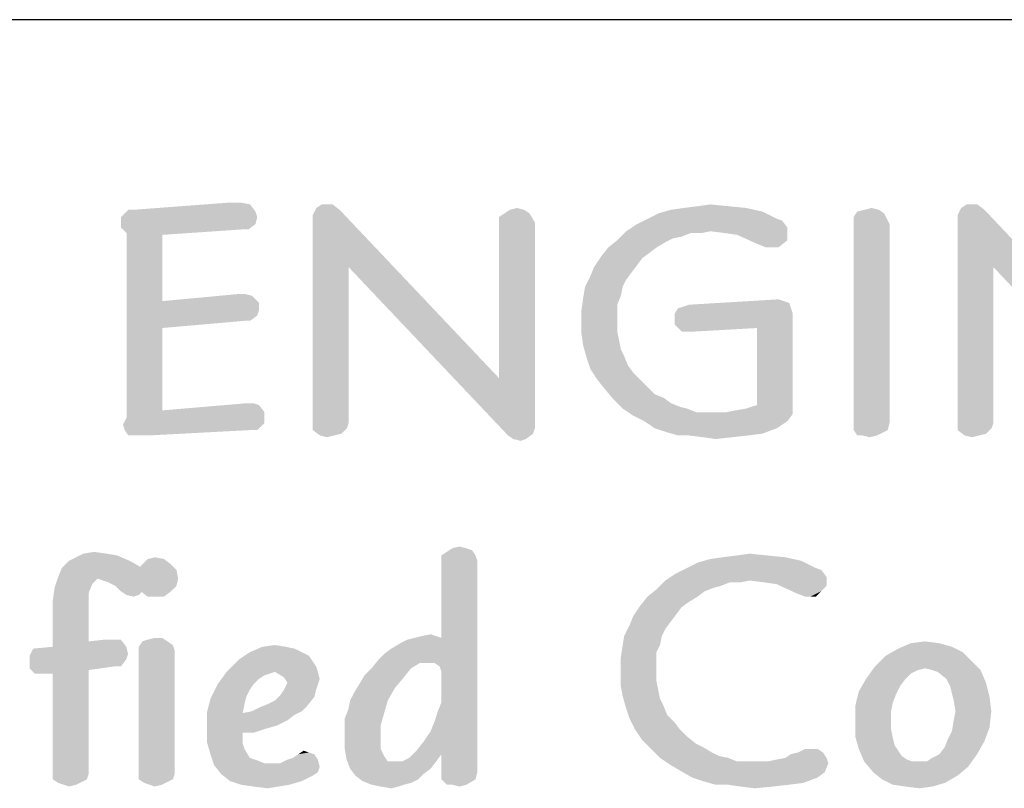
# Model space of a CAD drawing. Header units: inches. Extents: x -1.2 to 81.2, y -1.2 to 52.9.
# Tile 25 of 39: x 74.8 to 76.8, y 4.8 to 6.4. Entities that reach past the tile are written whole.
import ezdxf

# ---------------------------------------------------------------- set-up
doc = ezdxf.new("R2010")
doc.units = ezdxf.units.IN
doc.header["$LTSCALE"] = 4.4
doc.header["$MEASUREMENT"] = 0
doc.layers.get('0').update_dxf_attribs({"linetype": 'CONTINUOUS'})

msp = doc.modelspace()

# ---------------------------------------------------------------- linework, layer by layer
at = {"color": 2, "linetype": 'CONTINUOUS'}
msp.add_line((80, 6.4338), (66.4706, 6.4338), dxfattribs=at)
for points in [[(75.2164, 6.053), (75.2351, 6.0493), (74.9927, 6.0381)], [(75.2052, 6.053), (75.2164, 6.053), (74.9927, 6.0381)], [(75.2052, 6.053), (74.9927, 6.0381), (75.1903, 6.053)], [(74.9927, 6.0381), (75.2351, 6.0493), (75.2463, 6.0344)], [(75.4066, 6.0493), (75.373, 6.0419), (75.3842, 6.0493)], [(75.373, 6.0419), (75.4066, 6.0493), (75.4215, 6.0381)], [(76.1672, 6.0456), (76.1933, 6.0493), (76.2306, 6.0456)], [(76.7489, 6.0493), (76.7153, 6.0419), (76.7265, 6.0493)], [(76.7153, 6.0419), (76.7489, 6.0493), (76.7638, 6.0381)], [(74.9927, 6.0381), (75.2463, 6.0344), (74.9666, 6.0232)], [(74.9927, 6.0381), (74.9666, 6.0232), (74.9815, 6.0381)], [(74.9666, 6.0232), (75.2463, 6.0344), (75.25, 6.0232)], [(75.4215, 6.0381), (75.3656, 6.0269), (75.373, 6.0419)], [(75.4401, 5.9188), (75.3656, 6.0269), (75.4215, 6.0381)], [(75.4401, 5.9188), (75.3656, 5.5907), (75.3656, 6.0269)], [(75.4401, 5.9188), (75.4215, 6.0381), (75.7533, 5.6876)], [(75.8167, 6.0307), (75.7533, 6.0232), (75.7645, 6.0307)], [(75.7533, 6.012), (75.7533, 6.0232), (75.8167, 6.0307)], [(75.7533, 6.012), (75.8167, 6.0307), (75.8279, 6.012)], [(75.8055, 6.0381), (75.7645, 6.0307), (75.7757, 6.0381)], [(75.7645, 6.0307), (75.8055, 6.0381), (75.8167, 6.0307)], [(75.7757, 6.0381), (75.7906, 6.0419), (75.8055, 6.0381)], [(76.0628, 6.0195), (76.0852, 6.0307), (76.3014, 6.0344)], [(76.0628, 6.0195), (76.3014, 6.0344), (76.3313, 6.0195)], [(76.3014, 6.0344), (76.0852, 6.0307), (76.1113, 6.0381)], [(76.2679, 6.0419), (76.1113, 6.0381), (76.1374, 6.0419)], [(76.1113, 6.0381), (76.2679, 6.0419), (76.3014, 6.0344)], [(76.2306, 6.0456), (76.1374, 6.0419), (76.1672, 6.0456)], [(76.1374, 6.0419), (76.2306, 6.0456), (76.2679, 6.0419)], [(76.555, 6.0307), (76.4916, 6.0232), (76.499, 6.0344)], [(76.4916, 6.012), (76.4916, 6.0232), (76.555, 6.0307)], [(76.4916, 6.012), (76.555, 6.0307), (76.5662, 6.0083)], [(76.5438, 6.0381), (76.499, 6.0344), (76.514, 6.0381)], [(76.499, 6.0344), (76.5438, 6.0381), (76.555, 6.0307)], [(76.514, 6.0381), (76.5289, 6.0419), (76.5438, 6.0381)], [(76.7638, 6.0381), (76.7078, 6.0269), (76.7153, 6.0419)], [(76.7824, 5.9188), (76.7078, 6.0269), (76.7638, 6.0381)], [(76.7824, 5.9188), (76.7078, 5.5907), (76.7078, 6.0269)], [(76.7824, 5.9188), (76.7638, 6.0381), (77.0956, 5.6876)], [(75.25, 6.0232), (74.9666, 6.012), (74.9666, 6.0232)], [(74.9666, 6.012), (75.25, 6.0232), (75.2463, 6.0083)], [(75.2463, 6.0083), (74.9666, 6.0008), (74.9666, 6.012)], [(75.2164, 5.9971), (74.9666, 6.0008), (75.2463, 6.0083)], [(75.2164, 5.9971), (75.2463, 6.0083), (75.2313, 5.9971)], [(75.8279, 6.012), (75.7533, 5.6876), (75.7533, 6.012)], [(75.7533, 5.6876), (75.8279, 6.012), (75.8279, 5.5832)], [(76.3536, 6.0008), (76.0181, 5.9934), (76.0404, 6.0083)], [(76.3313, 6.0195), (76.3424, 6.0158), (76.0404, 6.0083)], [(76.3313, 6.0195), (76.0404, 6.0083), (76.0628, 6.0195)], [(76.0404, 6.0083), (76.3424, 6.0158), (76.3536, 6.0008)], [(76.5662, 6.0083), (76.4916, 5.5907), (76.4916, 6.012)], [(76.5662, 6.0083), (76.5662, 5.5944), (76.4916, 5.5907)], [(75.2164, 5.9971), (74.9778, 5.9897), (74.9666, 6.0008)], [(74.9778, 5.9897), (75.2164, 5.9971), (75.0524, 5.9859)], [(75.0524, 5.9859), (74.9778, 5.6056), (74.9778, 5.9897)], [(75.0524, 5.9859), (75.0524, 5.848), (74.9778, 5.6056)], [(76.1523, 5.9897), (75.9994, 5.9747), (76.0181, 5.9934)], [(76.1523, 5.9897), (76.1336, 5.9822), (75.9994, 5.9747)], [(76.1933, 5.9934), (76.0181, 5.9934), (76.3536, 6.0008)], [(76.0181, 5.9934), (76.1933, 5.9934), (76.1523, 5.9897)], [(76.1523, 5.9897), (76.1933, 5.9934), (76.1747, 5.9897)], [(76.2231, 5.9897), (76.1933, 5.9934), (76.3536, 6.0008)], [(76.2231, 5.9897), (76.3536, 6.0008), (76.3536, 5.9897)], [(76.3536, 5.9897), (76.2492, 5.9859), (76.2231, 5.9897)], [(76.2492, 5.9859), (76.3536, 5.9897), (76.3536, 5.9747)], [(76.3536, 5.9747), (76.2902, 5.9673), (76.2492, 5.9859)], [(76.1001, 5.971), (75.9808, 5.9598), (75.9994, 5.9747)], [(75.9808, 5.9598), (76.1001, 5.971), (76.0814, 5.9598)], [(76.1336, 5.9822), (76.115, 5.9785), (75.9994, 5.9747)], [(75.9994, 5.9747), (76.115, 5.9785), (76.1001, 5.971)], [(76.3089, 5.9598), (76.2902, 5.9673), (76.3536, 5.9747)], [(76.3238, 5.9598), (76.3089, 5.9598), (76.3536, 5.9747)], [(76.3238, 5.9598), (76.3536, 5.9747), (76.335, 5.9598)], [(76.0814, 5.9598), (76.0665, 5.9486), (75.9659, 5.9412)], [(76.0814, 5.9598), (75.9659, 5.9412), (75.9808, 5.9598)], [(75.9659, 5.9412), (76.0665, 5.9486), (76.0516, 5.9375)], [(76.0516, 5.9375), (75.951, 5.9188), (75.9659, 5.9412)], [(76.0516, 5.9375), (76.0404, 5.9225), (75.951, 5.9188)], [(75.4401, 5.9188), (75.4401, 5.5944), (75.3656, 5.5907)], [(75.7533, 5.6876), (75.772, 5.5683), (75.4401, 5.9188)], [(76.0292, 5.9076), (75.9435, 5.9002), (75.951, 5.9188)], [(75.9435, 5.9002), (76.0292, 5.9076), (76.0181, 5.8927)], [(75.951, 5.9188), (76.0404, 5.9225), (76.0292, 5.9076)], [(76.7824, 5.9188), (76.7824, 5.5944), (76.7078, 5.5907)], [(77.0956, 5.6876), (77.1142, 5.5683), (76.7824, 5.9188)], [(76.0181, 5.8927), (75.9323, 5.8778), (75.9435, 5.9002)], [(75.9323, 5.8778), (76.0181, 5.8927), (76.0106, 5.8778)], [(75.2239, 5.8629), (75.2388, 5.8592), (75.0524, 5.848)], [(75.2239, 5.8629), (75.0524, 5.848), (75.2127, 5.8629)], [(76.0106, 5.8778), (76.0069, 5.8592), (75.9286, 5.8554)], [(76.0106, 5.8778), (75.9286, 5.8554), (75.9323, 5.8778)], [(75.0524, 5.848), (75.0524, 5.792), (74.9778, 5.6056)], [(75.0524, 5.848), (75.2388, 5.8592), (75.2537, 5.8442)], [(75.0524, 5.848), (75.2537, 5.8442), (75.0524, 5.792)], [(75.2537, 5.8442), (75.2537, 5.8293), (75.0524, 5.792)], [(75.9994, 5.8405), (75.9249, 5.8293), (75.9286, 5.8554)], [(75.9286, 5.8554), (76.0069, 5.8592), (75.9994, 5.8405)], [(76.1262, 5.8331), (76.1486, 5.8405), (76.3574, 5.8442)], [(76.1262, 5.8331), (76.3574, 5.8442), (76.3611, 5.8331)], [(76.3462, 5.848), (76.1486, 5.8405), (76.335, 5.8517)], [(76.3462, 5.848), (76.3574, 5.8442), (76.1486, 5.8405)], [(75.2537, 5.8293), (75.25, 5.8181), (75.0524, 5.792)], [(75.9249, 5.8293), (75.9994, 5.8405), (75.9994, 5.8256)], [(75.9994, 5.8256), (75.9249, 5.807), (75.9249, 5.8293)], [(75.9249, 5.807), (75.9994, 5.8256), (75.9994, 5.807)], [(76.3611, 5.8331), (76.1187, 5.8219), (76.1262, 5.8331)], [(76.1187, 5.8219), (76.3611, 5.8331), (76.3648, 5.8219)], [(76.3648, 5.8219), (76.1187, 5.8107), (76.1187, 5.8219)], [(76.1187, 5.7995), (76.1187, 5.8107), (76.3648, 5.8219)], [(76.2902, 5.792), (76.1187, 5.7995), (76.3648, 5.8219)], [(76.2902, 5.6317), (76.2902, 5.792), (76.3648, 5.8219)], [(76.2902, 5.6317), (76.3648, 5.8219), (76.3648, 5.6131)], [(75.25, 5.8181), (75.2239, 5.807), (75.0524, 5.792)], [(75.2239, 5.807), (75.25, 5.8181), (75.2351, 5.807)], [(75.9994, 5.807), (75.9994, 5.7846), (75.9249, 5.7809)], [(75.9994, 5.807), (75.9249, 5.7809), (75.9249, 5.807)], [(75.0524, 5.792), (75.0524, 5.6205), (74.9778, 5.6056)], [(75.9249, 5.7809), (75.9994, 5.7846), (76.0032, 5.7659)], [(76.0032, 5.7659), (75.9286, 5.7548), (75.9249, 5.7809)], [(76.2902, 5.792), (76.1336, 5.7846), (76.1187, 5.7995)], [(76.1486, 5.7846), (76.1336, 5.7846), (76.2902, 5.792)], [(76.1486, 5.7846), (76.2902, 5.792), (76.1597, 5.7846)], [(75.9286, 5.7548), (76.0032, 5.7659), (76.0069, 5.7473)], [(76.0069, 5.7473), (75.936, 5.7287), (75.9286, 5.7548)], [(76.0069, 5.7473), (76.0143, 5.7324), (75.936, 5.7287)], [(75.936, 5.7287), (76.0143, 5.7324), (76.0218, 5.7137)], [(76.0218, 5.7137), (75.9435, 5.7063), (75.936, 5.7287)], [(75.9435, 5.7063), (76.0218, 5.7137), (76.033, 5.6988)], [(76.033, 5.6988), (75.9584, 5.6839), (75.9435, 5.7063)], [(75.9584, 5.6839), (76.033, 5.6988), (76.0479, 5.6839)], [(75.7533, 5.6876), (75.8279, 5.5832), (75.772, 5.5683)], [(76.0479, 5.6839), (75.9733, 5.6653), (75.9584, 5.6839)], [(76.0479, 5.6839), (76.0628, 5.669), (75.9733, 5.6653)], [(75.9733, 5.6653), (76.0628, 5.669), (76.0777, 5.6541)], [(76.0777, 5.6541), (75.992, 5.6429), (75.9733, 5.6653)], [(76.0777, 5.6541), (76.0964, 5.6466), (75.992, 5.6429)], [(75.992, 5.6429), (76.0964, 5.6466), (76.1113, 5.6354)], [(76.1113, 5.6354), (76.0106, 5.6243), (75.992, 5.6429)], [(75.0524, 5.6205), (75.2649, 5.6168), (74.9778, 5.6056)], [(74.9778, 5.6056), (75.2649, 5.6168), (75.2649, 5.6056)], [(75.2425, 5.6354), (75.2537, 5.6317), (75.0524, 5.6205)], [(75.2425, 5.6354), (75.0524, 5.6205), (75.2276, 5.6354)], [(75.0524, 5.6205), (75.2537, 5.6317), (75.2649, 5.6168)], [(76.1113, 5.6354), (76.1299, 5.628), (76.0106, 5.6243)], [(76.0106, 5.6243), (76.1299, 5.628), (76.1448, 5.6243)], [(76.1448, 5.6243), (76.033, 5.6093), (76.0106, 5.6243)], [(76.1448, 5.6243), (76.1635, 5.6168), (76.033, 5.6093)], [(76.2269, 5.6168), (76.3648, 5.6131), (76.033, 5.6093)], [(76.2045, 5.6168), (76.2269, 5.6168), (76.033, 5.6093)], [(76.1821, 5.6168), (76.2045, 5.6168), (76.033, 5.6093)], [(76.1635, 5.6168), (76.1821, 5.6168), (76.033, 5.6093)], [(76.2269, 5.6168), (76.2455, 5.6205), (76.2679, 5.6243)], [(76.3648, 5.6131), (76.2269, 5.6168), (76.2679, 5.6243)], [(76.3648, 5.6131), (76.2679, 5.6243), (76.2902, 5.6317)], [(75.2649, 5.6056), (75.2649, 5.5944), (74.9704, 5.5907)], [(75.2649, 5.6056), (74.9704, 5.5907), (74.9778, 5.6056)], [(76.0553, 5.5982), (76.033, 5.6093), (76.3648, 5.6131)], [(76.0553, 5.5982), (76.3648, 5.6131), (76.3536, 5.5982)], [(76.3536, 5.5982), (76.0777, 5.5832), (76.0553, 5.5982)], [(76.0777, 5.5832), (76.3536, 5.5982), (76.3313, 5.5832)], [(74.9741, 5.5795), (74.9704, 5.5907), (75.2649, 5.5944)], [(75.2351, 5.5795), (74.9741, 5.5795), (75.2649, 5.5944)], [(75.2351, 5.5795), (74.9815, 5.5683), (74.9741, 5.5795)], [(74.9927, 5.5683), (74.9815, 5.5683), (75.2351, 5.5795)], [(75.0076, 5.5683), (74.9927, 5.5683), (75.2351, 5.5795)], [(75.0076, 5.5683), (75.2351, 5.5795), (75.0226, 5.5683)], [(75.2351, 5.5795), (75.2649, 5.5944), (75.25, 5.5795)], [(75.3656, 5.5907), (75.4401, 5.5944), (75.4364, 5.5832)], [(75.4364, 5.5832), (75.3656, 5.5795), (75.3656, 5.5907)], [(75.3656, 5.5795), (75.4364, 5.5832), (75.4252, 5.5721)], [(75.4252, 5.5721), (75.3805, 5.5683), (75.3656, 5.5795)], [(75.8279, 5.5832), (75.8242, 5.5721), (75.772, 5.5683)], [(76.3313, 5.5832), (76.1001, 5.5758), (76.0777, 5.5832)], [(76.1001, 5.5758), (76.3313, 5.5832), (76.3014, 5.5721)], [(76.3014, 5.5721), (76.1262, 5.5683), (76.1001, 5.5758)], [(76.4916, 5.5795), (76.4916, 5.5907), (76.5662, 5.5944)], [(76.4916, 5.5795), (76.5662, 5.5944), (76.5624, 5.5795)], [(76.5624, 5.5795), (76.499, 5.5683), (76.4916, 5.5795)], [(76.5102, 5.5683), (76.499, 5.5683), (76.5624, 5.5795)], [(76.5102, 5.5683), (76.5624, 5.5795), (76.5401, 5.5683)], [(76.7078, 5.5907), (76.7824, 5.5944), (76.7787, 5.5832)], [(76.7787, 5.5832), (76.7078, 5.5795), (76.7078, 5.5907)], [(76.7078, 5.5795), (76.7787, 5.5832), (76.7675, 5.5721)], [(76.7675, 5.5721), (76.7228, 5.5683), (76.7078, 5.5795)], [(75.3805, 5.5683), (75.4252, 5.5721), (75.4103, 5.5683)], [(75.4103, 5.5683), (75.3954, 5.5646), (75.3805, 5.5683)], [(75.7832, 5.5609), (75.772, 5.5683), (75.8242, 5.5721)], [(75.7832, 5.5609), (75.8242, 5.5721), (75.8093, 5.5609)], [(75.8093, 5.5609), (75.7981, 5.5571), (75.7832, 5.5609)], [(76.1486, 5.5683), (76.1262, 5.5683), (76.3014, 5.5721)], [(76.1486, 5.5683), (76.3014, 5.5721), (76.2716, 5.5683)], [(76.2716, 5.5683), (76.1784, 5.5646), (76.1486, 5.5683)], [(76.1784, 5.5646), (76.2716, 5.5683), (76.238, 5.5646)], [(76.238, 5.5646), (76.2045, 5.5609), (76.1784, 5.5646)], [(76.5401, 5.5683), (76.5251, 5.5646), (76.5102, 5.5683)], [(76.7228, 5.5683), (76.7675, 5.5721), (76.7526, 5.5683)], [(76.7526, 5.5683), (76.7377, 5.5646), (76.7228, 5.5683)], [(75.6335, 5.3185), (75.6447, 5.326), (75.6969, 5.3297)], [(75.6335, 5.3185), (75.6969, 5.3297), (75.7043, 5.3185)], [(75.6857, 5.3334), (75.6969, 5.3297), (75.6447, 5.326)], [(75.6857, 5.3334), (75.6447, 5.326), (75.6559, 5.3334)], [(75.6559, 5.3334), (75.6708, 5.3372), (75.6857, 5.3334)], [(74.858, 5.3073), (74.8729, 5.3148), (74.9586, 5.3185)], [(74.858, 5.3073), (74.9586, 5.3185), (74.9847, 5.3073)], [(74.9363, 5.3223), (74.9586, 5.3185), (74.8729, 5.3148)], [(74.9363, 5.3223), (74.8729, 5.3148), (74.8878, 5.3223)], [(74.8878, 5.3223), (74.9102, 5.326), (74.9363, 5.3223)], [(75.0556, 5.3111), (75.0705, 5.2999), (75.0034, 5.2924)], [(75.0556, 5.3111), (75.0034, 5.2924), (75.022, 5.3111)], [(75.022, 5.3111), (75.0369, 5.3148), (75.0556, 5.3111)], [(75.7043, 5.3185), (75.6335, 5.3073), (75.6335, 5.3185)], [(75.6335, 5.3073), (75.7043, 5.3185), (75.7081, 5.3073)], [(76.3829, 5.3073), (76.1667, 5.3036), (76.1928, 5.3111)], [(76.3494, 5.3148), (76.1928, 5.3111), (76.2189, 5.3148)], [(76.1928, 5.3111), (76.3494, 5.3148), (76.3829, 5.3073)], [(76.3121, 5.3185), (76.2189, 5.3148), (76.2487, 5.3185)], [(76.2189, 5.3148), (76.3121, 5.3185), (76.3494, 5.3148)], [(76.2487, 5.3185), (76.2748, 5.3223), (76.3121, 5.3185)], [(75.0108, 5.2924), (75.022, 5.2812), (74.8356, 5.2738)], [(75.0108, 5.2924), (74.8356, 5.2738), (74.843, 5.2924)], [(74.9847, 5.3073), (74.843, 5.2924), (74.858, 5.3073)], [(74.843, 5.2924), (74.9847, 5.3073), (75.0108, 5.2924)], [(75.0817, 5.2887), (74.9959, 5.2812), (75.0034, 5.2924)], [(74.9959, 5.2701), (74.9959, 5.2812), (75.0817, 5.2887)], [(74.9959, 5.2701), (75.0817, 5.2887), (75.0854, 5.2701)], [(75.0034, 5.2924), (75.0705, 5.2999), (75.0817, 5.2887)], [(75.6186, 5.0948), (75.6335, 5.147), (75.7081, 5.3073)], [(75.6298, 5.0874), (75.6186, 5.0948), (75.7081, 5.3073)], [(75.6335, 5.0762), (75.6298, 5.0874), (75.7081, 5.3073)], [(75.7081, 5.3073), (75.6335, 5.147), (75.6335, 5.3073)], [(75.6335, 5.0128), (75.6335, 5.0762), (75.7081, 5.3073)], [(75.6335, 4.9047), (75.6335, 5.0128), (75.7081, 5.3073)], [(75.6335, 4.9047), (75.7081, 5.3073), (75.7081, 4.8674)], [(76.4127, 5.2924), (76.4239, 5.2887), (76.1219, 5.2812)], [(76.4127, 5.2924), (76.1219, 5.2812), (76.1443, 5.2924)], [(76.1219, 5.2812), (76.4239, 5.2887), (76.4351, 5.2738)], [(76.1443, 5.2924), (76.1667, 5.3036), (76.3829, 5.3073)], [(76.1443, 5.2924), (76.3829, 5.3073), (76.4127, 5.2924)], [(74.9176, 5.2701), (74.8281, 5.2514), (74.8356, 5.2738)], [(74.9176, 5.2701), (74.9064, 5.2589), (74.8281, 5.2514)], [(74.9176, 5.2701), (74.8356, 5.2738), (75.022, 5.2812)], [(74.9176, 5.2701), (75.022, 5.2812), (75.0257, 5.2701)], [(75.0257, 5.2701), (74.9288, 5.2663), (74.9176, 5.2701)], [(74.94, 5.2626), (74.9288, 5.2663), (75.0257, 5.2701)], [(74.94, 5.2626), (75.0257, 5.2701), (75.022, 5.2589)], [(75.0854, 5.2701), (74.9959, 5.2551), (74.9959, 5.2701)], [(74.9959, 5.2551), (75.0854, 5.2701), (75.0817, 5.2551)], [(76.4351, 5.2738), (76.0995, 5.2663), (76.1219, 5.2812)], [(76.2748, 5.2663), (76.0995, 5.2663), (76.4351, 5.2738)], [(76.3046, 5.2626), (76.2748, 5.2663), (76.4351, 5.2738)], [(76.3307, 5.2589), (76.3046, 5.2626), (76.4351, 5.2738)], [(76.3307, 5.2589), (76.4351, 5.2738), (76.4351, 5.2551)], [(74.899, 5.2402), (74.8244, 5.2253), (74.8281, 5.2514)], [(74.8281, 5.2514), (74.9064, 5.2589), (74.899, 5.2402)], [(75.022, 5.2589), (74.9549, 5.2551), (74.94, 5.2626)], [(74.9549, 5.2551), (75.022, 5.2589), (75.0145, 5.2477)], [(75.0145, 5.2477), (74.9661, 5.244), (74.9549, 5.2551)], [(74.9773, 5.2365), (74.9661, 5.244), (75.0145, 5.2477)], [(74.9773, 5.2365), (75.0145, 5.2477), (75.0034, 5.2365)], [(75.0817, 5.2551), (75.0071, 5.244), (74.9959, 5.2551)], [(75.0071, 5.244), (75.0817, 5.2551), (75.0705, 5.244)], [(76.1816, 5.244), (76.0623, 5.2328), (76.0809, 5.2477)], [(76.2338, 5.2626), (76.0809, 5.2477), (76.0995, 5.2663)], [(76.2338, 5.2626), (76.2151, 5.2551), (76.0809, 5.2477)], [(76.2151, 5.2551), (76.2002, 5.2514), (76.0809, 5.2477)], [(76.0809, 5.2477), (76.2002, 5.2514), (76.1816, 5.244)], [(76.0995, 5.2663), (76.2748, 5.2663), (76.2338, 5.2626)], [(76.2338, 5.2626), (76.2748, 5.2663), (76.2561, 5.2626)], [(76.4351, 5.2551), (76.3717, 5.2402), (76.3307, 5.2589)], [(76.4351, 5.2551), (76.4239, 5.244), (76.3717, 5.2402)], [(74.8244, 5.2253), (74.899, 5.2402), (74.899, 5.2253)], [(75.0034, 5.2365), (74.9922, 5.2328), (74.9773, 5.2365)], [(75.0705, 5.244), (75.022, 5.2328), (75.0071, 5.244)], [(75.0369, 5.2328), (75.022, 5.2328), (75.0705, 5.244)], [(75.0369, 5.2328), (75.0705, 5.244), (75.0556, 5.2328)], [(76.1667, 5.2328), (76.148, 5.2216), (76.0473, 5.2141)], [(76.1667, 5.2328), (76.0473, 5.2141), (76.0623, 5.2328)], [(76.0623, 5.2328), (76.1816, 5.244), (76.1667, 5.2328)], [(76.3904, 5.2328), (76.3717, 5.2402), (76.4239, 5.244)], [(76.4016, 5.2328), (76.3904, 5.2328), (76.4239, 5.244)], [(76.4016, 5.2328), (76.4239, 5.244), (76.4127, 5.2328)], [(74.899, 5.2253), (74.899, 5.2104), (74.8244, 5.1955)], [(74.899, 5.2253), (74.8244, 5.1955), (74.8244, 5.2253)], [(74.8244, 5.1955), (74.899, 5.2104), (74.899, 5.1955)], [(76.1331, 5.2104), (76.0324, 5.1918), (76.0473, 5.2141)], [(76.1331, 5.2104), (76.1219, 5.1955), (76.0324, 5.1918)], [(76.0473, 5.2141), (76.148, 5.2216), (76.1331, 5.2104)], [(74.899, 5.1955), (74.899, 5.1396), (74.8244, 5.1284)], [(74.899, 5.1955), (74.8244, 5.1284), (74.8244, 5.1955)], [(76.1107, 5.1806), (76.025, 5.1731), (76.0324, 5.1918)], [(76.0324, 5.1918), (76.1219, 5.1955), (76.1107, 5.1806)], [(76.0995, 5.1657), (76.0138, 5.1507), (76.025, 5.1731)], [(76.0138, 5.1507), (76.0995, 5.1657), (76.0921, 5.1507)], [(76.025, 5.1731), (76.1107, 5.1806), (76.0995, 5.1657)], [(75.0108, 5.1396), (75.022, 5.1433), (75.0518, 5.147)], [(75.0108, 5.1396), (75.0518, 5.147), (75.063, 5.1396)], [(75.0518, 5.147), (75.022, 5.1433), (75.0369, 5.147)], [(75.503, 5.1023), (75.5142, 5.1135), (75.6335, 5.147)], [(75.5887, 5.0948), (75.503, 5.1023), (75.6335, 5.147)], [(75.5142, 5.1135), (75.5291, 5.1246), (75.6335, 5.147)], [(75.5291, 5.1246), (75.5477, 5.1358), (75.6335, 5.147)], [(75.5477, 5.1358), (75.5626, 5.1433), (75.6335, 5.147)], [(75.6335, 5.147), (75.5626, 5.1433), (75.5776, 5.147)], [(75.6223, 5.1507), (75.5776, 5.147), (75.5925, 5.1507)], [(75.5776, 5.147), (75.6223, 5.1507), (75.6335, 5.147)], [(75.6186, 5.0948), (75.5887, 5.0948), (75.6335, 5.147)], [(75.5925, 5.1507), (75.6111, 5.1545), (75.6223, 5.1507)], [(76.0921, 5.1507), (76.0884, 5.1321), (76.0101, 5.1284)], [(76.0921, 5.1507), (76.0101, 5.1284), (76.0138, 5.1507)], [(74.981, 5.1135), (74.7759, 5.1097), (74.7834, 5.1246)], [(74.9773, 5.1284), (74.7834, 5.1246), (74.8244, 5.1284)], [(74.7834, 5.1246), (74.9773, 5.1284), (74.981, 5.1135)], [(74.8244, 5.1284), (74.899, 5.1396), (74.9661, 5.1433)], [(74.8244, 5.1284), (74.9661, 5.1433), (74.9773, 5.1284)], [(74.9474, 5.1433), (74.9661, 5.1433), (74.899, 5.1396)], [(74.9474, 5.1433), (74.899, 5.1396), (74.9325, 5.1433)], [(75.063, 5.1396), (75.0742, 5.1321), (75.0034, 5.1284)], [(75.063, 5.1396), (75.0034, 5.1284), (75.0108, 5.1396)], [(75.0034, 5.1284), (75.0742, 5.1321), (75.0779, 5.1209)], [(75.0779, 5.1209), (75.0034, 5.1172), (75.0034, 5.1284)], [(75.3091, 5.1284), (75.3277, 5.1246), (75.2345, 5.1172)], [(75.3091, 5.1284), (75.2345, 5.1172), (75.2606, 5.1284)], [(75.2345, 5.1172), (75.3277, 5.1246), (75.3427, 5.1172)], [(75.2606, 5.1284), (75.2867, 5.1321), (75.3091, 5.1284)], [(76.0809, 5.1172), (76.0063, 5.1023), (76.0101, 5.1284)], [(76.0101, 5.1284), (76.0884, 5.1321), (76.0809, 5.1172)], [(76.7185, 5.1172), (76.5582, 5.1097), (76.5843, 5.1246)], [(76.67, 5.1358), (76.6961, 5.1284), (76.5843, 5.1246)], [(76.67, 5.1358), (76.5843, 5.1246), (76.6103, 5.1358)], [(76.5843, 5.1246), (76.6961, 5.1284), (76.7185, 5.1172)], [(76.6103, 5.1358), (76.6402, 5.1396), (76.67, 5.1358)], [(74.7759, 5.1097), (74.981, 5.1135), (74.9773, 5.1023)], [(74.9773, 5.1023), (74.7759, 5.0948), (74.7759, 5.1097)], [(75.0034, 5.1172), (75.0779, 5.1209), (75.0779, 4.8636)], [(75.0779, 4.8636), (75.0034, 4.8525), (75.0034, 5.1172)], [(75.3427, 5.1172), (75.3576, 5.1097), (75.2122, 5.1023)], [(75.3427, 5.1172), (75.2122, 5.1023), (75.2345, 5.1172)], [(75.2122, 5.1023), (75.3576, 5.1097), (75.365, 5.0985)], [(76.0063, 5.1023), (76.0809, 5.1172), (76.0809, 5.0985)], [(76.7371, 5.0985), (76.5358, 5.0874), (76.5582, 5.1097)], [(76.5582, 5.1097), (76.7185, 5.1172), (76.7371, 5.0985)], [(74.9512, 5.0874), (74.7759, 5.0948), (74.9773, 5.1023)], [(74.9512, 5.0874), (74.7759, 5.0836), (74.7759, 5.0948)], [(74.7759, 5.0836), (74.9512, 5.0874), (74.899, 5.0799)], [(74.899, 5.0799), (74.7871, 5.0724), (74.7759, 5.0836)], [(74.9512, 5.0874), (74.9773, 5.1023), (74.9661, 5.0874)], [(75.365, 5.0985), (75.1861, 5.0762), (75.2122, 5.1023)], [(75.365, 5.0985), (75.3725, 5.0874), (75.1861, 5.0762)], [(75.2867, 5.0762), (75.1861, 5.0762), (75.3725, 5.0874)], [(75.2867, 5.0762), (75.3725, 5.0874), (75.3762, 5.0762)], [(75.5701, 5.0836), (75.4732, 5.0687), (75.4881, 5.0836)], [(75.4732, 5.0687), (75.5701, 5.0836), (75.5552, 5.065)], [(75.5887, 5.0948), (75.4881, 5.0836), (75.503, 5.1023)], [(75.4881, 5.0836), (75.5887, 5.0948), (75.5701, 5.0836)], [(76.0809, 5.0985), (76.0063, 5.0799), (76.0063, 5.1023)], [(76.0063, 5.0799), (76.0809, 5.0985), (76.0809, 5.0799)], [(76.6402, 5.0836), (76.5171, 5.0613), (76.5358, 5.0874)], [(76.6402, 5.0836), (76.6253, 5.0799), (76.5171, 5.0613)], [(76.6402, 5.0836), (76.5358, 5.0874), (76.7371, 5.0985)], [(76.6551, 5.0799), (76.6402, 5.0836), (76.7371, 5.0985)], [(76.6551, 5.0799), (76.7371, 5.0985), (76.7558, 5.0799)], [(74.7983, 5.0724), (74.7871, 5.0724), (74.899, 5.0799)], [(74.8095, 5.0724), (74.7983, 5.0724), (74.899, 5.0799)], [(74.8244, 5.0724), (74.8095, 5.0724), (74.899, 5.0799)], [(74.8244, 5.0724), (74.899, 5.0799), (74.899, 4.8636)], [(74.899, 4.8636), (74.8244, 4.8525), (74.8244, 5.0724)], [(75.2867, 5.0762), (75.2755, 5.0724), (75.1674, 5.0501)], [(75.2867, 5.0762), (75.1674, 5.0501), (75.1861, 5.0762)], [(75.2755, 5.0724), (75.2644, 5.0687), (75.1674, 5.0501)], [(75.2644, 5.0687), (75.2532, 5.0613), (75.1674, 5.0501)], [(75.3762, 5.0762), (75.3054, 5.065), (75.2867, 5.0762)], [(75.3054, 5.065), (75.3762, 5.0762), (75.3799, 5.0613)], [(75.3799, 5.0613), (75.3128, 5.0538), (75.3054, 5.065)], [(75.5552, 5.065), (75.462, 5.0501), (75.4732, 5.0687)], [(75.462, 5.0501), (75.5552, 5.065), (75.5365, 5.0426)], [(76.0809, 5.0799), (76.0809, 5.0575), (76.0063, 5.0501)], [(76.0809, 5.0799), (76.0063, 5.0501), (76.0063, 5.0799)], [(76.6253, 5.0799), (76.6103, 5.0724), (76.5171, 5.0613)], [(76.5171, 5.0613), (76.6103, 5.0724), (76.5992, 5.0613)], [(76.7558, 5.0799), (76.6663, 5.0762), (76.6551, 5.0799)], [(76.6849, 5.0613), (76.6663, 5.0762), (76.7558, 5.0799)], [(76.6849, 5.0613), (76.7558, 5.0799), (76.7669, 5.0538)], [(75.242, 5.0501), (75.2345, 5.0389), (75.1525, 5.0202)], [(75.242, 5.0501), (75.1525, 5.0202), (75.1674, 5.0501)], [(75.1674, 5.0501), (75.2532, 5.0613), (75.242, 5.0501)], [(75.3762, 5.0501), (75.3054, 5.0389), (75.3128, 5.0538)], [(75.3054, 5.0389), (75.3762, 5.0501), (75.3725, 5.0389)], [(75.3128, 5.0538), (75.3799, 5.0613), (75.3762, 5.0501)], [(75.4433, 5.0165), (75.4508, 5.0314), (75.5365, 5.0426)], [(75.4433, 5.0165), (75.5365, 5.0426), (75.5216, 5.0165)], [(75.5365, 5.0426), (75.4508, 5.0314), (75.462, 5.0501)], [(76.0063, 5.0501), (76.0809, 5.0575), (76.0846, 5.0389)], [(76.0846, 5.0389), (76.0101, 5.0277), (76.0063, 5.0501)], [(76.5992, 5.0613), (76.588, 5.0463), (76.5022, 5.0352)], [(76.5992, 5.0613), (76.5022, 5.0352), (76.5171, 5.0613)], [(76.5022, 5.0352), (76.588, 5.0463), (76.5805, 5.0314)], [(76.7669, 5.0538), (76.6924, 5.0463), (76.6849, 5.0613)], [(76.6961, 5.0314), (76.6924, 5.0463), (76.7669, 5.0538)], [(76.6961, 5.0314), (76.7669, 5.0538), (76.7744, 5.024)], [(75.2345, 5.0389), (75.2271, 5.024), (75.1525, 5.0202)], [(75.1525, 5.0202), (75.2271, 5.024), (75.2233, 5.0091)], [(75.2718, 5.0091), (75.2867, 5.0165), (75.3688, 5.024)], [(75.2718, 5.0091), (75.3688, 5.024), (75.3538, 5.0053)], [(75.3688, 5.024), (75.2867, 5.0165), (75.2979, 5.0277)], [(75.3725, 5.0389), (75.2979, 5.0277), (75.3054, 5.0389)], [(75.2979, 5.0277), (75.3725, 5.0389), (75.3688, 5.024)], [(76.0101, 5.0277), (76.0846, 5.0389), (76.0884, 5.0202)], [(76.0884, 5.0202), (76.0175, 5.0016), (76.0101, 5.0277)], [(76.5805, 5.0314), (76.4948, 5.0053), (76.5022, 5.0352)], [(76.5805, 5.0314), (76.5731, 5.0128), (76.4948, 5.0053)], [(76.7744, 5.024), (76.6998, 5.0165), (76.6961, 5.0314)], [(76.7036, 4.9941), (76.6998, 5.0165), (76.7744, 5.024)], [(76.7036, 4.9941), (76.7744, 5.024), (76.7781, 4.9941)], [(75.2233, 5.0091), (75.145, 4.9904), (75.1525, 5.0202)], [(75.145, 4.9904), (75.2233, 5.0091), (75.2196, 4.9904)], [(75.2383, 4.9941), (75.2532, 5.0016), (75.3538, 5.0053)], [(75.2383, 4.9941), (75.3538, 5.0053), (75.3427, 4.9941)], [(75.3538, 5.0053), (75.2532, 5.0016), (75.2718, 5.0091)], [(75.5216, 5.0165), (75.4396, 4.9979), (75.4433, 5.0165)], [(75.4396, 4.9979), (75.5216, 5.0165), (75.5142, 4.9904)], [(75.6186, 4.9718), (75.626, 4.9941), (75.6335, 5.0128)], [(75.6335, 4.9047), (75.6186, 4.9718), (75.6335, 5.0128)], [(76.0884, 5.0202), (76.0958, 5.0053), (76.0175, 5.0016)], [(76.0175, 5.0016), (76.0958, 5.0053), (76.1033, 4.9867)], [(76.1033, 4.9867), (76.025, 4.9792), (76.0175, 5.0016)], [(76.4948, 5.0053), (76.5731, 5.0128), (76.5693, 4.9941)], [(76.5693, 4.9941), (76.4948, 4.9755), (76.4948, 5.0053)], [(75.2196, 4.9904), (75.3277, 4.9867), (75.145, 4.9606)], [(75.2196, 4.9904), (75.145, 4.9606), (75.145, 4.9904)], [(75.3277, 4.9867), (75.3128, 4.9755), (75.145, 4.9606)], [(75.3427, 4.9941), (75.2196, 4.9904), (75.2383, 4.9941)], [(75.2196, 4.9904), (75.3427, 4.9941), (75.3277, 4.9867)], [(75.5142, 4.9904), (75.4321, 4.9792), (75.4396, 4.9979)], [(75.4321, 4.9792), (75.5142, 4.9904), (75.5067, 4.9643)], [(76.025, 4.9792), (76.1033, 4.9867), (76.1182, 4.9718)], [(76.4948, 4.9755), (76.5693, 4.9941), (76.5693, 4.9755)], [(76.7781, 4.9941), (76.6998, 4.9755), (76.7036, 4.9941)], [(76.6998, 4.9755), (76.7781, 4.9941), (76.7744, 4.9606)], [(75.3128, 4.9755), (75.2905, 4.9643), (75.145, 4.9606)], [(75.145, 4.9606), (75.2905, 4.9643), (75.2644, 4.9569)], [(75.145, 4.9606), (75.2644, 4.9569), (75.2196, 4.9494)], [(75.2196, 4.9494), (75.145, 4.9308), (75.145, 4.9606)], [(75.5067, 4.9643), (75.4321, 4.9606), (75.4321, 4.9792)], [(75.4321, 4.9419), (75.4321, 4.9606), (75.5067, 4.9643)], [(75.4321, 4.9419), (75.5067, 4.9643), (75.5067, 4.9382)], [(75.6335, 4.9047), (75.6111, 4.9531), (75.6186, 4.9718)], [(76.1182, 4.9718), (76.0362, 4.9569), (76.025, 4.9792)], [(76.0362, 4.9569), (76.1182, 4.9718), (76.1294, 4.9569)], [(76.5693, 4.9755), (76.5693, 4.9569), (76.4948, 4.9419)], [(76.5693, 4.9755), (76.4948, 4.9419), (76.4948, 4.9755)], [(76.6886, 4.9382), (76.6961, 4.9531), (76.7744, 4.9606)], [(76.6886, 4.9382), (76.7744, 4.9606), (76.7632, 4.9308)], [(76.7744, 4.9606), (76.6961, 4.9531), (76.6998, 4.9755)], [(75.145, 4.9308), (75.2196, 4.9494), (75.2196, 4.927)], [(75.2196, 4.9494), (75.2644, 4.9569), (75.242, 4.9494)], [(75.5067, 4.9382), (75.4321, 4.9158), (75.4321, 4.9419)], [(75.6335, 4.9047), (75.5962, 4.9308), (75.6111, 4.9531)], [(76.1294, 4.9569), (76.0511, 4.9345), (76.0362, 4.9569)], [(76.1294, 4.9569), (76.1443, 4.9419), (76.0511, 4.9345)], [(76.0511, 4.9345), (76.1443, 4.9419), (76.1629, 4.927)], [(76.4948, 4.9419), (76.5693, 4.9569), (76.5731, 4.9382)], [(76.5731, 4.9382), (76.5022, 4.9158), (76.4948, 4.9419)], [(75.2196, 4.927), (75.1525, 4.9047), (75.145, 4.9308)], [(75.2196, 4.927), (75.2233, 4.9158), (75.1525, 4.9047)], [(75.5067, 4.9382), (75.5067, 4.927), (75.4321, 4.9158)], [(75.4321, 4.9158), (75.5067, 4.927), (75.5067, 4.9158)], [(75.6335, 4.9047), (75.5813, 4.9121), (75.5962, 4.9308)], [(76.1629, 4.927), (76.0697, 4.9158), (76.0511, 4.9345)], [(76.1629, 4.927), (76.1778, 4.9196), (76.0697, 4.9158)], [(76.0697, 4.9158), (76.1778, 4.9196), (76.1965, 4.9084)], [(76.5731, 4.9382), (76.5768, 4.9233), (76.5022, 4.9158)], [(76.5022, 4.9158), (76.5768, 4.9233), (76.5843, 4.9121)], [(76.67, 4.9047), (76.6812, 4.9196), (76.7632, 4.9308)], [(76.67, 4.9047), (76.7632, 4.9308), (76.7483, 4.9047)], [(76.7632, 4.9308), (76.6812, 4.9196), (76.6886, 4.9382)], [(75.1525, 4.9047), (75.2233, 4.9158), (75.2345, 4.8972)], [(75.2345, 4.8972), (75.16, 4.8823), (75.1525, 4.9047)], [(75.3128, 4.8935), (75.324, 4.8972), (75.3688, 4.9047)], [(75.3128, 4.8935), (75.3688, 4.9047), (75.3762, 4.8935)], [(75.3688, 4.9047), (75.324, 4.8972), (75.3352, 4.9047)], [(75.3576, 4.9084), (75.3352, 4.9047), (75.3464, 4.9121)], [(75.3352, 4.9047), (75.3576, 4.9084), (75.3688, 4.9047)], [(75.5067, 4.9158), (75.4359, 4.8935), (75.4321, 4.9158)], [(75.5067, 4.9158), (75.5142, 4.9009), (75.4359, 4.8935)], [(75.4359, 4.8935), (75.5142, 4.9009), (75.5216, 4.8897)], [(75.5515, 4.8897), (75.5664, 4.8972), (75.6335, 4.9047)], [(75.5515, 4.8897), (75.6335, 4.9047), (75.6223, 4.8897)], [(75.6335, 4.9047), (75.5664, 4.8972), (75.5813, 4.9121)], [(75.7081, 4.8674), (75.6335, 4.8525), (75.6335, 4.9047)], [(76.1965, 4.9084), (76.0884, 4.8972), (76.0697, 4.9158)], [(76.1965, 4.9084), (76.2114, 4.9009), (76.0884, 4.8972)], [(76.0884, 4.8972), (76.2114, 4.9009), (76.23, 4.8972)], [(76.3494, 4.8972), (76.3605, 4.9047), (76.4277, 4.9084)], [(76.3494, 4.8972), (76.4277, 4.9084), (76.4351, 4.8972)], [(76.4277, 4.9084), (76.3605, 4.9047), (76.3755, 4.9084)], [(76.4016, 4.9158), (76.4165, 4.9158), (76.3755, 4.9084)], [(76.4016, 4.9158), (76.3755, 4.9084), (76.3904, 4.9158)], [(76.3755, 4.9084), (76.4165, 4.9158), (76.4277, 4.9084)], [(76.5843, 4.9121), (76.5134, 4.8897), (76.5022, 4.9158)], [(76.5843, 4.9121), (76.5917, 4.9009), (76.5134, 4.8897)], [(76.5917, 4.9009), (76.6029, 4.8935), (76.5134, 4.8897)], [(76.6439, 4.8897), (76.6551, 4.8972), (76.7483, 4.9047)], [(76.6439, 4.8897), (76.7483, 4.9047), (76.7297, 4.8786)], [(76.7483, 4.9047), (76.6551, 4.8972), (76.67, 4.9047)], [(75.2345, 4.8972), (75.2457, 4.8935), (75.16, 4.8823)], [(75.2457, 4.8935), (75.2644, 4.886), (75.16, 4.8823)], [(75.2867, 4.886), (75.2979, 4.886), (75.16, 4.8823)], [(75.2755, 4.886), (75.2867, 4.886), (75.16, 4.8823)], [(75.2644, 4.886), (75.2755, 4.886), (75.16, 4.8823)], [(75.3799, 4.8786), (75.16, 4.8823), (75.2979, 4.886)], [(75.3799, 4.8786), (75.1749, 4.8636), (75.16, 4.8823)], [(75.3799, 4.8786), (75.3762, 4.8674), (75.1749, 4.8636)], [(75.3762, 4.8935), (75.2979, 4.886), (75.3128, 4.8935)], [(75.2979, 4.886), (75.3762, 4.8935), (75.3799, 4.8786)], [(75.5216, 4.8897), (75.4433, 4.8748), (75.4359, 4.8935)], [(75.5515, 4.8897), (75.6223, 4.8897), (75.4433, 4.8748)], [(75.5328, 4.8897), (75.5515, 4.8897), (75.4433, 4.8748)], [(75.5216, 4.8897), (75.5328, 4.8897), (75.4433, 4.8748)], [(75.4433, 4.8748), (75.6223, 4.8897), (75.6111, 4.8748)], [(76.23, 4.8972), (76.1107, 4.8823), (76.0884, 4.8972)], [(76.23, 4.8972), (76.2487, 4.8897), (76.1107, 4.8823)], [(76.3121, 4.8897), (76.4388, 4.886), (76.1107, 4.8823)], [(76.286, 4.8897), (76.3121, 4.8897), (76.1107, 4.8823)], [(76.2673, 4.8897), (76.286, 4.8897), (76.1107, 4.8823)], [(76.2487, 4.8897), (76.2673, 4.8897), (76.1107, 4.8823)], [(76.1294, 4.8711), (76.1107, 4.8823), (76.4388, 4.886)], [(76.1294, 4.8711), (76.4388, 4.886), (76.4314, 4.8674)], [(76.3121, 4.8897), (76.3307, 4.8935), (76.4351, 4.8972)], [(76.3121, 4.8897), (76.4351, 4.8972), (76.4388, 4.886)], [(76.4351, 4.8972), (76.3307, 4.8935), (76.3494, 4.8972)], [(76.5134, 4.8897), (76.6029, 4.8935), (76.6141, 4.8897)], [(76.6141, 4.8897), (76.5321, 4.8674), (76.5134, 4.8897)], [(76.6439, 4.8897), (76.7297, 4.8786), (76.5321, 4.8674)], [(76.629, 4.8897), (76.6439, 4.8897), (76.5321, 4.8674)], [(76.6141, 4.8897), (76.629, 4.8897), (76.5321, 4.8674)], [(76.5321, 4.8674), (76.7297, 4.8786), (76.7073, 4.8599)], [(74.8244, 4.8525), (74.899, 4.8636), (74.8952, 4.8525)], [(75.0034, 4.8525), (75.0779, 4.8636), (75.0742, 4.8525)], [(75.1749, 4.8636), (75.3762, 4.8674), (75.365, 4.8599)], [(75.365, 4.8599), (75.1935, 4.8487), (75.1749, 4.8636)], [(75.1935, 4.8487), (75.365, 4.8599), (75.3427, 4.8487)], [(75.6111, 4.8748), (75.4545, 4.8599), (75.4433, 4.8748)], [(75.6111, 4.8748), (75.5962, 4.8636), (75.4545, 4.8599)], [(75.4545, 4.8599), (75.5962, 4.8636), (75.585, 4.8525)], [(75.585, 4.8525), (75.4694, 4.8487), (75.4545, 4.8599)], [(75.6335, 4.8525), (75.7081, 4.8674), (75.7043, 4.8525)], [(76.4314, 4.8674), (76.1555, 4.8562), (76.1294, 4.8711)], [(76.1555, 4.8562), (76.4314, 4.8674), (76.4165, 4.8562)], [(76.7073, 4.8599), (76.5507, 4.8525), (76.5321, 4.8674)], [(76.5507, 4.8525), (76.7073, 4.8599), (76.6812, 4.845)], [(74.8952, 4.8525), (74.8356, 4.845), (74.8244, 4.8525)], [(74.8468, 4.8413), (74.8356, 4.845), (74.8952, 4.8525)], [(74.8468, 4.8413), (74.8952, 4.8525), (74.8729, 4.8413)], [(74.8729, 4.8413), (74.858, 4.8375), (74.8468, 4.8413)], [(75.0742, 4.8525), (75.0145, 4.845), (75.0034, 4.8525)], [(75.0257, 4.8413), (75.0145, 4.845), (75.0742, 4.8525)], [(75.0257, 4.8413), (75.0742, 4.8525), (75.0518, 4.8413)], [(75.0518, 4.8413), (75.0369, 4.8375), (75.0257, 4.8413)], [(75.3427, 4.8487), (75.2159, 4.8413), (75.1935, 4.8487)], [(75.2159, 4.8413), (75.3427, 4.8487), (75.3166, 4.8413)], [(75.3166, 4.8413), (75.242, 4.8375), (75.2159, 4.8413)], [(75.242, 4.8375), (75.3166, 4.8413), (75.2942, 4.8375)], [(75.2942, 4.8375), (75.2718, 4.8338), (75.242, 4.8375)], [(75.4694, 4.8487), (75.585, 4.8525), (75.5701, 4.845)], [(75.5701, 4.845), (75.4881, 4.8413), (75.4694, 4.8487)], [(75.4881, 4.8413), (75.5701, 4.845), (75.5552, 4.8413)], [(75.5552, 4.8413), (75.5067, 4.8375), (75.4881, 4.8413)], [(75.5067, 4.8375), (75.5552, 4.8413), (75.544, 4.8375)], [(75.544, 4.8375), (75.5291, 4.8338), (75.5067, 4.8375)], [(75.7043, 4.8525), (75.6447, 4.8413), (75.6335, 4.8525)], [(75.6559, 4.8413), (75.6447, 4.8413), (75.7043, 4.8525)], [(75.6559, 4.8413), (75.7043, 4.8525), (75.6857, 4.8413)], [(75.6857, 4.8413), (75.6708, 4.8375), (75.6559, 4.8413)], [(76.4165, 4.8562), (76.1778, 4.8487), (76.1555, 4.8562)], [(76.1778, 4.8487), (76.4165, 4.8562), (76.3866, 4.845)], [(76.3866, 4.845), (76.2039, 4.8413), (76.1778, 4.8487)], [(76.23, 4.8413), (76.2039, 4.8413), (76.3866, 4.845)], [(76.23, 4.8413), (76.3866, 4.845), (76.3568, 4.8413)], [(76.3568, 4.8413), (76.2561, 4.8375), (76.23, 4.8413)], [(76.2561, 4.8375), (76.3568, 4.8413), (76.3233, 4.8375)], [(76.3233, 4.8375), (76.286, 4.8338), (76.2561, 4.8375)], [(76.6812, 4.845), (76.5731, 4.8413), (76.5507, 4.8525)], [(76.5992, 4.8375), (76.5731, 4.8413), (76.6812, 4.845)], [(76.5992, 4.8375), (76.6812, 4.845), (76.6551, 4.8375)], [(76.6551, 4.8375), (76.629, 4.8338), (76.5992, 4.8375)]]:
    msp.add_solid(points, dxfattribs=at)

doc.saveas('drawing.dxf')
